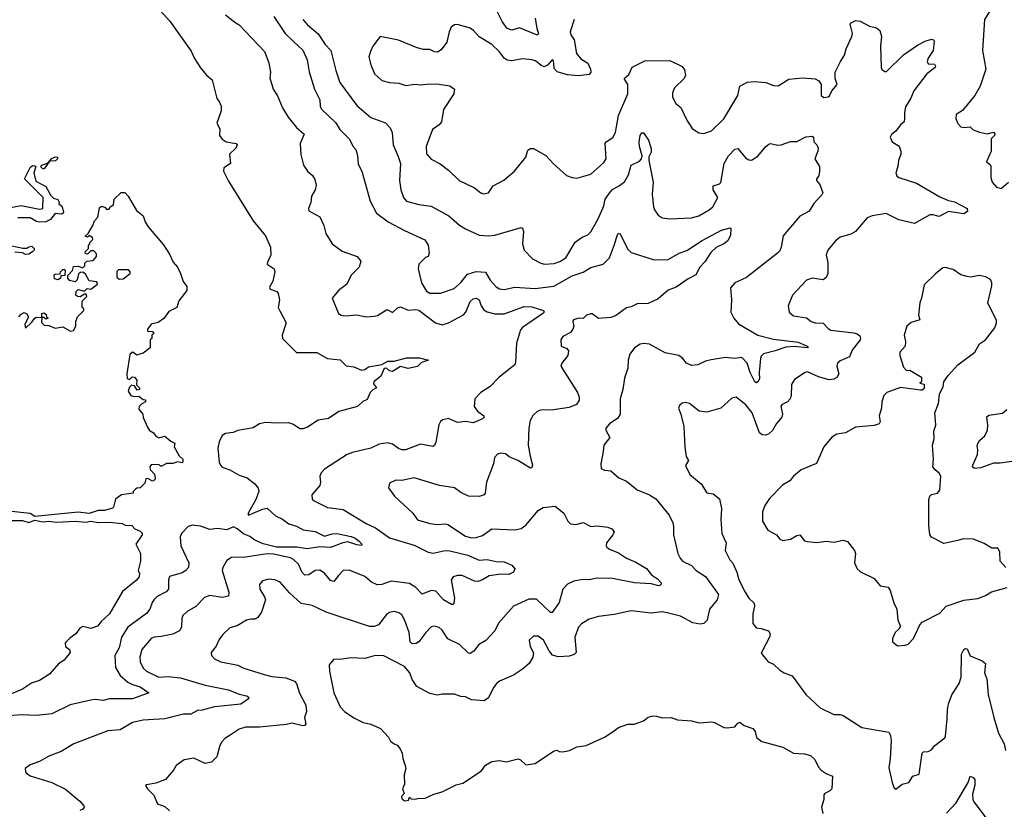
# Model space of a CAD drawing. Extents: x 2056909 to 2160450, y 827444 to 1016825.
# Tile 20 of 256: x 2086657 to 2093016, y 859762 to 864864. Entities that reach past the tile are written whole.
import ezdxf

# ---------------------------------------------------------------- set-up
doc = ezdxf.new("R2010")
doc.units = 0

msp = doc.modelspace()

# ---------------------------------------------------------------- linework, layer by layer
at = {"layer": '0CON10XD'}
for points in [[(2093037.3, 865502.7), (2092985, 865464), (2092945, 865458), (2092917.5, 865445), (2092916.7, 865405), (2092848.8, 865365), (2092833.3, 865345), (2092820, 865305), (2092826.1, 865276.1), (2092848.3, 865238.3), (2092875.9, 865215.9), (2092915, 865196.7), (2092945, 865167.5), (2092983.3, 865075), (2092971.2, 865035), (2092968, 864995), (2092888.5, 864865), (2092875.5, 864665.5)], [(2089986.2, 864875), (2089996.6, 864806.6), (2090008, 864775), (2090003.6, 864766.4), (2089995, 864766), (2089885, 864811.9), (2089834.3, 864795.7), (2089805, 864807.1), (2089773.2, 864853.2), (2089696.7, 865005)], [(2087526.2, 864965), (2087626, 864855), (2087765, 864660), (2087785, 864612.5), (2087825, 864552.5), (2087862.5, 864505), (2087900, 864475), (2087930, 864355), (2087945.9, 864335.9), (2087958, 864305), (2087958.8, 864275), (2087930, 864195), (2087949.2, 864159.2), (2087946.9, 864115), (2087965, 864092), (2087990, 864075), (2088054, 864064), (2088061.2, 864055), (2088052.5, 864035), (2088010.8, 863995), (2088017.5, 863935), (2087975, 863907.5), (2087973.8, 863885), (2088005, 863820.9), (2088164.9, 863564.9), (2088245, 863468.2), (2088276.8, 863395), (2088279.3, 863340.7), (2088258.6, 863305), (2088254.2, 863285), (2088300, 863255), (2088303.8, 863235), (2088290.8, 863175), (2088270, 863135), (2088275, 863123.3), (2088317.5, 863107.5), (2088326.7, 863095), (2088333.8, 863055), (2088325.8, 863005), (2088338.3, 862978.3), (2088377.1, 862905), (2088352, 862825), (2088353.3, 862805), (2088445, 862713.8), (2088575, 862713.3), (2088645, 862675.5), (2088725.6, 862665.6), (2088765, 862626.7), (2088815, 862622), (2088865, 862600), (2088885, 862604.3), (2088909.6, 862620.4), (2088995, 862636.8), (2089035, 862657.2), (2089075, 862658.4), (2089155, 862679.5), (2089239.3, 862679.3), (2089297.5, 862665), (2089251.1, 862648.9), (2089225, 862623.6), (2089165, 862611.3), (2089115, 862623.1), (2089065, 862591.9), (2089045, 862595.7), (2089025, 862612.5), (2089009.7, 862610.3), (2088988.7, 862561.3), (2088943.3, 862525), (2088941.2, 862511.2), (2088960, 862485), (2088936.4, 862473.6), (2088920, 862455), (2088900, 862410), (2088872.4, 862397.6), (2088838.9, 862365), (2088717.8, 862332.2), (2088651.9, 862288.1), (2088585, 862277.1), (2088515, 862231.9), (2088485, 862220), (2088465, 862221.1), (2088425, 862248.2), (2088395, 862259.6), (2088315, 862256.2), (2088245, 862261.5), (2088205, 862253.1), (2088165, 862227.1), (2088065, 862210.6), (2088035, 862196.9), (2087985, 862190.6), (2087965, 862178), (2087944.2, 862135.8), (2087935.3, 862095), (2087945.5, 862005), (2087953.1, 861985), (2087965, 861973.1), (2088013.8, 861955), (2088075, 861922.2), (2088126.7, 861905), (2088176.2, 861865), (2088197.3, 861837.3), (2088200.8, 861815), (2088182.2, 861765), (2088132.5, 861675), (2088131.7, 861661.7), (2088150.3, 861669.7), (2088225, 861701.1), (2088255, 861707.1), (2088307.8, 861657.8), (2088355, 861637.1), (2088395, 861606.4), (2088445, 861591.1), (2088487.5, 861567.5), (2088565, 861557.5), (2088625, 861526.2), (2088675, 861541.1), (2088705, 861543.4), (2088797.1, 861525), (2088823.5, 861515), (2088849.6, 861495), (2088867.1, 861475), (2088865, 861467.5), (2088835, 861470.4), (2088775, 861491.1), (2088743.3, 861485), (2088665, 861453.5), (2088595, 861458.2), (2088513.8, 861446.2), (2088446.4, 861456.4), (2088315, 861456.5), (2088228.5, 861478.5), (2088175, 861501.7), (2088143.6, 861525), (2088102, 861542), (2088060.4, 861575), (2088036.4, 861586.4), (2087995, 861568.3), (2087935, 861577.1), (2087885, 861569.1), (2087825, 861590.9), (2087771.5, 861598.5), (2087745, 861588.8), (2087701.1, 861545), (2087693.1, 861523.1), (2087696.5, 861465), (2087748.1, 861355), (2087746.4, 861325), (2087730, 861305), (2087705, 861290.5), (2087625, 861267.5), (2087617.5, 861245), (2087617.5, 861185), (2087601.6, 861168.4), (2087545, 861136.2), (2087525, 861117.8), (2087512, 861098), (2087497.8, 861055), (2087475, 861026.5), (2087355, 860938.8), (2087314.2, 860875), (2087298.6, 860805), (2087271.5, 860755), (2087275, 860678.8), (2087306.1, 860626.1), (2087355, 860582.9), (2087385, 860567.7), (2087435, 860554.4), (2087490, 860515), (2087385, 860476.9), (2087235, 860475.8), (2087195, 860465.6), (2087145, 860470.6), (2087115, 860467.1), (2086983, 860437), (2086865, 860380), (2086765, 860368.8), (2086665, 860373.6), (2086565.4, 860364.6)], [(2087985, 864895.8), (2088045, 864848), (2088075, 864832), (2088238, 864658), (2088266.7, 864585), (2088275.6, 864525), (2088272.9, 864487.1), (2088284.2, 864445), (2088294.5, 864414.5), (2088321.7, 864371.7), (2088354.4, 864295), (2088391.4, 864235), (2088445, 864167.1), (2088494, 864125), (2088468.6, 864065), (2088472.1, 863992.1), (2088490, 863925), (2088516.1, 863886.1), (2088547, 863857), (2088561.7, 863831.7), (2088572, 863795), (2088564, 863765), (2088542, 863725), (2088536.1, 863683.9), (2088522.5, 863645), (2088525, 863630), (2088595, 863591.2), (2088620.4, 863535), (2088633.1, 863483.1), (2088674.3, 863415), (2088738.3, 863368.3), (2088836.2, 863335), (2088858.8, 863305), (2088849.2, 863265), (2088800.5, 863215), (2088766.4, 863153.6), (2088716.2, 863115), (2088673.8, 863065), (2088715.7, 862965.7), (2088732.5, 862955), (2088759.5, 862950.5), (2088835, 862958), (2088894.5, 862944.5), (2088945, 862948), (2088966.9, 862953.1), (2089025, 862988.8), (2089035, 862990), (2089065, 862972.5), (2089097.7, 863002.3), (2089115, 863008), (2089165, 862988), (2089215, 862992), (2089235, 862987.5), (2089342.2, 862905), (2089385, 862892.5), (2089425, 862904.6), (2089522.7, 862957.3), (2089537.1, 862975), (2089565, 863042.7), (2089585, 863060.4), (2089605, 863064.6), (2089624.7, 863054.7), (2089636.9, 863015), (2089655, 862989.5), (2089675, 862977.1), (2089725, 862963.1), (2089785, 862963.2), (2089915, 863010.6), (2089965, 863008.8), (2090040, 862985), (2090044, 862975), (2090034.3, 862965), (2089904.4, 862875), (2089890.8, 862859.2), (2089864.4, 862775), (2089859.7, 862650.3), (2089854.2, 862635), (2089754.2, 862555), (2089696, 862495), (2089634.2, 862455.8), (2089595.7, 862415), (2089592.5, 862365), (2089613.1, 862335), (2089654, 862305), (2089656.2, 862295), (2089646, 862285), (2089585, 862259.5), (2089535, 862267.8), (2089485, 862261.5), (2089425, 862286.9), (2089390.5, 862279.5), (2089375, 862268.8), (2089363.1, 862246.9), (2089344.6, 862135.4), (2089335, 862113.8), (2089325, 862106), (2089245, 862121.2), (2089148.8, 862085), (2089125.4, 862084.6), (2089103.4, 862093.4), (2089065, 862122.2), (2089035, 862130.5), (2088979.3, 862120.7), (2088925, 862096), (2088805, 862067.1), (2088771.2, 862055), (2088625, 861959.2), (2088603.2, 861936.8), (2088594, 861915), (2088600, 861875), (2088596, 861855), (2088544, 861795), (2088545.9, 861765.9), (2088558, 861755), (2088645, 861712.2), (2088745, 861698.9), (2088895, 861608.6), (2088955, 861580), (2089045, 861516.1), (2089205, 861469.2), (2089295, 861423.8), (2089326.6, 861416.6), (2089405, 861433.8), (2089435, 861432.2), (2089550, 861405), (2089625, 861372.2), (2089675, 861375.3), (2089735, 861363.1), (2089785, 861360.6), (2089835, 861338.6), (2089855.4, 861315), (2089845.6, 861295), (2089815, 861278.7), (2089765, 861281.4), (2089688.8, 861271.2), (2089645, 861243.9), (2089615, 861234.6), (2089595, 861236.2), (2089515, 861272.2), (2089485, 861273.1), (2089456.7, 861265), (2089444.3, 861245), (2089464.5, 861125.5), (2089461.4, 861095), (2089455, 861086), (2089445, 861085.8), (2089394.7, 861114.7), (2089345, 861171.9), (2089313.4, 861176.6), (2089255, 861153.1), (2089215, 861194.4), (2089175, 861220.5), (2089055, 861235.4), (2088996.2, 861213.8), (2088965, 861212.2), (2088929.1, 861229.1), (2088885, 861266.7), (2088785, 861307.5), (2088745, 861305.6), (2088716.4, 861273.6), (2088685, 861233.3), (2088665, 861240), (2088625, 861288.5), (2088595, 861306.7), (2088565, 861305.5), (2088525, 861276.8), (2088498.8, 861275), (2088481.9, 861291.9), (2088457, 861347), (2088425, 861377.2), (2088405, 861387.2), (2088295, 861410), (2088255, 861412.2), (2088115, 861390.5), (2088025, 861390), (2087995, 861370), (2087968.1, 861325), (2087963.5, 861305), (2088006.4, 861165), (2088005, 861138.8), (2087965, 861131.5), (2087885, 861142.7), (2087849.1, 861130.9), (2087795, 861072.9), (2087739.1, 861040.9), (2087710.8, 861015), (2087703.3, 860995), (2087701.7, 860938.3), (2087688.1, 860915), (2087645, 860892.9), (2087569.3, 860879.3), (2087526.1, 860873.9), (2087505.8, 860865), (2087445, 860793.8), (2087432.2, 860745), (2087434.4, 860715), (2087453.1, 860675), (2087475, 860655.6), (2087555, 860616.8), (2087615, 860620), (2087695, 860610.9), (2087854.4, 860564.4), (2088005, 860534.6), (2088075, 860506.5), (2088124.3, 860494.3), (2088135.8, 860485), (2088134, 860475), (2088085, 860441.5), (2087915, 860423.6), (2087835, 860402.5), (2087805, 860400.5), (2087762.2, 860377.8), (2087713.7, 860376.3), (2087595, 860347.7), (2087455, 860338.2), (2087385, 860322.2), (2087305, 860276.4), (2087225, 860268.9), (2087006.7, 860185), (2086925, 860135.8), (2086844.4, 860105.6), (2086785, 860071.2), (2086725, 860050), (2086692.5, 860025), (2086693.3, 860005), (2086700, 859995), (2086725, 859978.8), (2086863.3, 859935), (2086951.5, 859891.5), (2087045, 859814), (2087071.2, 859785), (2087073.8, 859775), (2087065, 859764), (2087045, 859754.4)], [(2088297.5, 864885), (2088370.9, 864775), (2088425, 864723.5), (2088485, 864666.7), (2088512.9, 864605), (2088526.6, 864526.6), (2088560, 864415), (2088595, 864346.7), (2088596.9, 864305), (2088606.3, 864286.3), (2088697.7, 864197.7), (2088725, 864154.2), (2088784, 864095), (2088810, 864045), (2088827.5, 864025), (2088837.3, 863987.3), (2088841.7, 863931.7), (2088865.8, 863885), (2088920.9, 863690.9), (2088960.5, 863615), (2089037.4, 863557.4), (2089141.2, 863501.2), (2089272.4, 863442.4), (2089295, 863406.7), (2089302.1, 863355), (2089295.6, 863335), (2089277.1, 863327.1), (2089234.7, 863285.3), (2089230, 863255), (2089251.6, 863165), (2089285, 863110.4), (2089305, 863096.4), (2089375, 863096.9), (2089462.4, 863127.6), (2089505, 863165.8), (2089549.1, 863220.9), (2089605, 863238.2), (2089665, 863231.9), (2089695, 863181.9), (2089735, 863138.6), (2089755, 863125.7), (2089785, 863121.9), (2089855, 863136.5), (2089985, 863127.5), (2090106.6, 863143.4), (2090225, 863209.2), (2090296.9, 863233.1), (2090345, 863263.3), (2090425, 863285.5), (2090466.7, 863325), (2090498.7, 863411.3), (2090515, 863470), (2090525, 863483.8), (2090535, 863480), (2090583.1, 863383.1), (2090605, 863360.6), (2090755, 863312.3), (2090845, 863314.3), (2090915, 863355.6), (2090965, 863373.1), (2091065, 863436.7), (2091190, 863505), (2091245, 863519.2), (2091250, 863515), (2091248.3, 863471.7), (2091231.2, 863435), (2091203.3, 863415), (2091155, 863393.1), (2091120.9, 863359.2), (2091080.7, 863299.3), (2091049.2, 863265), (2091024.2, 863215), (2090975, 863189.2), (2090895.6, 863135), (2090845, 863116.7), (2090780.5, 863059.5), (2090715, 863030.5), (2090645, 863029), (2090605, 863008.6), (2090575, 863002.8), (2090505, 862950.5), (2090475, 862939.5), (2090395, 862932.5), (2090355, 862963.3), (2090345, 862963.8), (2090316.7, 862955), (2090295, 862932.5), (2090265, 862935.6), (2090233.8, 862925), (2090228.8, 862915), (2090236.2, 862885), (2090230, 862865), (2090215, 862843.3), (2090165, 862816.7), (2090151.2, 862795), (2090153.3, 862755), (2090190.5, 862740.5), (2090201.2, 862725), (2090195.8, 862695), (2090158.6, 862645), (2090152, 862625), (2090260, 862455), (2090270, 862425), (2090269.2, 862405), (2090253, 862377), (2090205, 862359.4), (2090105, 862342.8), (2090019.7, 862340.3), (2089998.3, 862331.7), (2089972.1, 862307.9), (2089952.5, 862275), (2089944.4, 862225.6), (2089941.2, 862115), (2089953.8, 862043.8), (2089968.1, 861985), (2089965, 861970), (2089955, 861966), (2089874.2, 862015), (2089818.9, 862038.9), (2089795, 862060), (2089765, 862063.8), (2089742.7, 862057.3), (2089723.3, 862035), (2089716, 861995), (2089670.8, 861875), (2089662.5, 861805), (2089655.4, 861794.6), (2089625, 861783.1), (2089555, 861785.5), (2089505, 861809.4), (2089465, 861839.6), (2089367.5, 861855), (2089205, 861903.1), (2089125, 861886), (2089085, 861888), (2089045, 861870), (2089039.5, 861839.5), (2089076.7, 861785), (2089195, 861675.8), (2089225, 861633.1), (2089305, 861608.1), (2089355, 861602.9), (2089405, 861606.9), (2089421.7, 861601.7), (2089535, 861528.1), (2089575, 861516.7), (2089605, 861517.8), (2089645, 861531.4), (2089705.8, 861574.2), (2089855, 861568.9), (2089895, 861577.1), (2089925, 861597.5), (2090005, 861692), (2090037.7, 861712.3), (2090115, 861721.2), (2090170, 861675), (2090196, 861625), (2090215, 861606), (2090247.5, 861602.5), (2090295, 861616.2), (2090345, 861588.8), (2090385, 861592.9), (2090455, 861585.4), (2090480, 861575), (2090496, 861555), (2090487.5, 861535), (2090447.1, 861485), (2090444.2, 861465), (2090448.8, 861455), (2090465, 861443.1), (2090525, 861420), (2090575, 861384.6), (2090635, 861358.5), (2090705, 861318.1), (2090736.2, 861276.2), (2090775, 861251.9), (2090798.6, 861225), (2090797.9, 861212.1), (2090784.1, 861205.9), (2090735, 861220), (2090627.5, 861225), (2090485, 861254.3), (2090384.6, 861255.4), (2090335, 861244.6), (2090293, 861247), (2090235, 861237.3), (2090195, 861217.8), (2090164.6, 861185.4), (2090140.7, 861099.2), (2090095, 861033.8), (2090085, 861034.2), (2089995, 861119.5), (2089945, 861118.9), (2089845.7, 861074.3), (2089748.8, 860965), (2089724.3, 860915.7), (2089668, 860852), (2089618.8, 860825), (2089590, 860785), (2089565, 860769.2), (2089555, 860772), (2089497.8, 860827.8), (2089422.7, 860862.7), (2089385, 860919.4), (2089365, 860937.8), (2089335, 860945.6), (2089315, 860940.5), (2089279.6, 860905), (2089235, 860844.4), (2089216.5, 860833.5), (2089192, 860832), (2089178.2, 860845), (2089172.9, 860905), (2089145, 860981.2), (2089125, 861018), (2089105, 861032.5), (2089075, 861039.4), (2089045, 861034.4), (2089025, 861021.9), (2088973.8, 860955), (2088945, 860942.9), (2088915, 860944.4), (2088636.7, 861035), (2088545, 861079.2), (2088475, 861091.4), (2088400.2, 861160.2), (2088339.3, 861229.3), (2088305, 861244.3), (2088265, 861249.4), (2088225, 861239.2), (2088205.8, 861214.2), (2088207.5, 861185), (2088238.6, 861135), (2088243.3, 861115), (2088217.9, 861035), (2088195, 861001.5), (2088175, 860991.8), (2088150.2, 860990.2), (2088121.2, 860985), (2088061.7, 860948.3), (2088013.3, 860935), (2087967.9, 860892.1), (2087945, 860858.8), (2087925, 860816.7), (2087893.8, 860775), (2087896.2, 860755), (2087915, 860734), (2087955, 860716), (2088065, 860693.1), (2088104.7, 860674.7), (2088235, 860632.7), (2088285, 860620.9), (2088375, 860611.8), (2088431.1, 860591.1), (2088444.7, 860574.7), (2088463.4, 860513.4), (2088505.3, 860435), (2088509.6, 860395), (2088496, 860355), (2088504, 860315), (2088497.1, 860302.9), (2088485, 860300.8), (2088415, 860318), (2088380.7, 860309.3), (2088206.4, 860293.6), (2088115, 860293.8), (2088075, 860279.5), (2088015, 860240.8), (2087980.9, 860219.1), (2087962.7, 860197.3), (2087950, 860175), (2087929.1, 860100.9), (2087895, 860066.7), (2087855, 860057.5), (2087781.7, 860091.7), (2087718.3, 860081.7), (2087666.7, 860045), (2087650, 860015), (2087597.5, 859955), (2087535, 859930), (2087475, 859920), (2087470, 859915), (2087482.5, 859895), (2087523.6, 859853.6), (2087547, 859797), (2087595, 859780), (2087625, 859753.3)], [(2088484.5, 864865), (2088515, 864830.6), (2088583.9, 864773.9), (2088629.2, 864705), (2088666.2, 864666.2), (2088697.9, 864535), (2088725, 864457.5), (2088835, 864310), (2088925, 864233.1), (2089018.7, 864198.7), (2089049.2, 864165), (2089061.4, 864135), (2089069.5, 864055), (2089100.9, 863980.9), (2089116.9, 863935), (2089110, 863825), (2089118.2, 863765), (2089135, 863716.2), (2089155, 863692.5), (2089235, 863670), (2089315, 863660), (2089427.8, 863597.8), (2089497.4, 863537.4), (2089535, 863513.3), (2089625, 863471.9), (2089685, 863466.9), (2089725, 863472.2), (2089895, 863522.5), (2089905, 863517.5), (2089910, 863495), (2089903, 863417), (2089914.3, 863374.3), (2089968.6, 863318.6), (2090021.4, 863291.4), (2090045.5, 863285.5), (2090108.7, 863288.7), (2090145, 863301.5), (2090183.1, 863325), (2090245, 863427.1), (2090290.4, 863459.6), (2090326.2, 863475), (2090345.5, 863494.5), (2090393.1, 863576.9), (2090428.5, 863661.5), (2090437.8, 863705), (2090469.4, 863750.6), (2090485, 863766.9), (2090525, 863787.5), (2090562.9, 863817.1), (2090588.1, 863861.9), (2090605.3, 863924.7), (2090659, 863951), (2090672.1, 863965), (2090676.9, 863985), (2090658.8, 864045), (2090657, 864073), (2090663.5, 864116.5), (2090675, 864134), (2090685, 864133.8), (2090716.9, 864085), (2090735, 864032.5), (2090735, 864007.5), (2090720.9, 863979.1), (2090719.2, 863955), (2090747.5, 863815), (2090741.1, 863735), (2090749.2, 863655), (2090756, 863635), (2090780.9, 863600.9), (2090805, 863584.2), (2090855, 863578.1), (2090995, 863583.8), (2091042.4, 863597.6), (2091110, 863635), (2091133.3, 863655), (2091166, 863715), (2091136, 863765), (2091135, 863790), (2091175.6, 863804.4), (2091185, 863813.3), (2091205.6, 863935), (2091234.6, 863985.4), (2091275, 864028), (2091295, 864032), (2091345, 863972), (2091365, 863958), (2091382.9, 863957.1), (2091425, 863982.9), (2091475, 864044.3), (2091495, 864060), (2091505, 864063.8), (2091554.1, 864054.1), (2091575, 864056.7), (2091633.9, 864076.1), (2091675, 864077.1), (2091735, 864106.9), (2091775, 864112), (2091784.1, 864104.1), (2091785.8, 864075), (2091806, 864056), (2091812.7, 864035), (2091811.1, 864015), (2091792, 863965), (2091822.5, 863915), (2091823.3, 863885), (2091817.5, 863855), (2091803.3, 863836.7), (2091802.5, 863825), (2091825, 863800), (2091843.3, 863745), (2091837.7, 863732.3), (2091785, 863677.5), (2091755, 863627.5), (2091694.3, 863595.7), (2091588.3, 863468.3), (2091574.2, 863395), (2091565, 863370), (2091551.2, 863355), (2091351.7, 863198.3), (2091274.4, 863165), (2091247.9, 863132.1), (2091254.3, 863055), (2091250, 862975), (2091269.4, 862935), (2091300.1, 862900.1), (2091425, 862826.2), (2091525, 862800.8), (2091685, 862781.6), (2091743.3, 862755), (2091750, 862745), (2091656.9, 862753.1), (2091605, 862748.9), (2091535, 862723.5), (2091460, 862705), (2091445, 862690.8), (2091440.4, 862675), (2091431.8, 862585), (2091434.3, 862544.3), (2091425, 862523.5), (2091415, 862517.8), (2091405, 862524.3), (2091374.7, 862585), (2091355, 862644.2), (2091320.5, 862680.5), (2091275, 862675.6), (2091215, 862680.9), (2091123.1, 862666.9), (2091085, 862656.9), (2091035.9, 862634.1), (2090995, 862629.2), (2090964.3, 862645), (2090936.9, 862676.9), (2090913.6, 862693.6), (2090825, 862710.6), (2090725, 862768.5), (2090687.6, 862772.4), (2090665, 862767.1), (2090626.4, 862743.6), (2090596.2, 862703.8), (2090585.4, 862665), (2090585, 862612.5), (2090562.4, 862547.6), (2090552.9, 862475), (2090534.4, 862415), (2090534.4, 862315), (2090520.7, 862289.3), (2090465, 862252.5), (2090441.2, 862225), (2090442.3, 862212.3), (2090467.5, 862165), (2090428.8, 862115), (2090425.9, 862074.1), (2090410, 861995), (2090412.5, 861965), (2090434.4, 861954.4), (2090475, 861950), (2090526.7, 861905), (2090575, 861882.5), (2090645, 861826), (2090725, 861793.1), (2090765, 861769.2), (2090851.7, 861661.7), (2090875, 861613.3), (2090880.3, 861590.3), (2090879.2, 861535), (2090906.9, 861415), (2090921.4, 861385), (2090936.4, 861366.4), (2090995, 861338.1), (2091026.7, 861305), (2091085, 861265.6), (2091169.1, 861149.1), (2091161.8, 861115), (2091111.1, 861055), (2091097.7, 860985), (2091075, 860962.9), (2091050.9, 860959.1), (2091005, 860966), (2090925, 861009.3), (2090839.4, 861030.6), (2090805, 861037.5), (2090735, 861028.5), (2090605, 861045.6), (2090495, 861020), (2090395, 861008.1), (2090335, 860990.8), (2090285, 860961.4), (2090265, 860938), (2090241.9, 860875), (2090251.2, 860775), (2090238.3, 860761.7), (2090205, 860750.8), (2090135, 860747.1), (2090098.8, 860758.8), (2090075.6, 860785.6), (2090039.4, 860855), (2090005, 860880.6), (2089975, 860880.8), (2089946, 860855), (2089954.2, 860815), (2089975.8, 860774.2), (2089970.6, 860745), (2089948.1, 860705), (2089905, 860668.1), (2089845, 860629.4), (2089755, 860589.2), (2089736.2, 860575), (2089714.2, 860545), (2089685, 860483.3), (2089657, 860463), (2089575, 860470), (2089535, 860489.2), (2089505, 860492), (2089465, 860506.2), (2089385, 860506.7), (2089355, 860500), (2089305, 860511.2), (2089221.2, 860555), (2089190.8, 860600.8), (2089176.2, 860645), (2089142, 860685), (2089005, 860755.5), (2088947, 860753), (2088885, 860735.6), (2088795, 860740), (2088725, 860730), (2088685, 860732.5), (2088656, 860695), (2088657.1, 860655), (2088685.5, 860515.5), (2088725.8, 860425), (2088755, 860394.2), (2088815, 860354), (2088875, 860323.8), (2088925, 860313.3), (2088987.5, 860285), (2089038.8, 860228.8), (2089052.5, 860202.5), (2089075.9, 860185.9), (2089095, 860176.7), (2089113.6, 860153.6), (2089126.7, 860125), (2089130.7, 860090.7), (2089146.7, 860045), (2089150, 860025), (2089140, 859985), (2089142.5, 859925), (2089130, 859895), (2089140, 859865), (2089122.5, 859845), (2089125, 859830), (2089145, 859817.5), (2089168.3, 859821.7), (2089175, 859840), (2089185, 859830), (2089215, 859827.5), (2089225, 859832.5), (2089275, 859833.3), (2089330.5, 859859.5), (2089385, 859875.8), (2089475, 859920.8), (2089517.9, 859932.1), (2089638.8, 860011.2), (2089665, 860046.7), (2089705, 860070), (2089755, 860076.7), (2089798.3, 860068.3), (2089875, 860088.9), (2089892, 860082), (2089925, 860050), (2089985, 860058), (2090105, 860138.6), (2090125, 860143.3), (2090140, 860135), (2090165, 860133.8), (2090207.3, 860142.7), (2090255, 860166.2), (2090315.6, 860174.4), (2090432.7, 860227.3), (2090490, 860265)], [(2090238.5, 864865), (2090211.9, 864785), (2090215.5, 864765.5), (2090236.9, 864735), (2090252.5, 864645), (2090281.3, 864611.3), (2090325, 864584.2), (2090342.9, 864545), (2090345.8, 864525), (2090335, 864510.8), (2090265, 864502.1), (2090195, 864508.2), (2090128.3, 864528.3), (2090109.5, 864549.5), (2090105, 864600), (2090095, 864604.2), (2090065, 864571.1), (2090045, 864560), (2090025, 864568.1), (2089987.4, 864597.4), (2089965, 864604.5), (2089905, 864611.1), (2089835, 864598.9), (2089805, 864601.9), (2089785, 864615.6), (2089755, 864655.6), (2089705, 864703.1), (2089625, 864754.4), (2089588, 864795), (2089565, 864808.6), (2089485, 864832.9), (2089465, 864830), (2089443.8, 864815), (2089430, 864785), (2089415, 864720), (2089379.5, 864670.5), (2089355, 864654), (2089335, 864656.2), (2089305, 864672.5), (2089265, 864672.5), (2089222.8, 864682.8), (2089102.7, 864732.7), (2088985, 864756.2), (2088936.4, 864693.6), (2088921.3, 864658.7), (2088911.9, 864625), (2088923.4, 864573.4), (2088948.8, 864515), (2088995, 864471.2), (2089045, 864459.2), (2089104.3, 864454.3), (2089149.7, 864439.7), (2089208.3, 864448.3), (2089245, 864444.3), (2089305, 864450.6), (2089365, 864448.6), (2089434.2, 864435.8), (2089464.3, 864415), (2089460.8, 864385), (2089394.4, 864285), (2089380.5, 864205), (2089365, 864185.6), (2089322.5, 864155), (2089282, 864045), (2089285, 863997.5), (2089315, 863963.8), (2089372.3, 863932.3), (2089425, 863892.5), (2089494.6, 863824.6), (2089595, 863777.1), (2089634.5, 863744.5), (2089655, 863738), (2089684.2, 863745.8), (2089715, 863790), (2089783.6, 863826.4), (2089853.1, 863885), (2089925, 863976.7), (2089938.8, 864021.2), (2089955, 864031.2), (2089975, 864032), (2090055, 863986.2), (2090101.2, 863935), (2090188.3, 863858.3), (2090225, 863844), (2090255, 863841.2), (2090345, 863865.5), (2090428.7, 863941.3), (2090444.3, 863965), (2090438, 864065), (2090443.8, 864075), (2090486.6, 864103.4), (2090504.6, 864135), (2090524.7, 864245.3), (2090584.3, 864385), (2090584.3, 864445), (2090561.2, 864485), (2090590, 864510), (2090611.7, 864558.3), (2090695, 864599.4), (2090855, 864600.6), (2090935, 864562), (2090950.9, 864540.9), (2090956, 864505), (2090948.8, 864485), (2090885.6, 864424.4), (2090872.3, 864392.3), (2090873, 864363), (2090895, 864322.5), (2090927.3, 864297.3), (2090966.2, 864215), (2091000.5, 864160.5), (2091042.7, 864132.7), (2091075, 864129.2), (2091125, 864146), (2091205.3, 864224.7), (2091294.4, 864375), (2091308, 864435), (2091355, 864460), (2091403.8, 864463.8), (2091475, 864458.2), (2091525, 864438.8), (2091555, 864437.5), (2091625, 864480), (2091715, 864487.5), (2091795, 864482.5), (2091818.3, 864468.3), (2091834, 864445), (2091833.9, 864373.9), (2091850.7, 864360.7), (2091877.5, 864365), (2091887, 864373), (2091901.2, 864405), (2091936.2, 864445), (2091923.8, 864485), (2091924, 864525), (2091958.6, 864595)], [(2091958.6, 864595), (2091984.2, 864635), (2091993.4, 864676.6), (2092030.8, 864755), (2092034.3, 864775), (2092020, 864835), (2092026.7, 864845), (2092055, 864858.6), (2092084.3, 864854.3), (2092145, 864823.1), (2092190.7, 864810.7), (2092211.4, 864795), (2092223.5, 864755), (2092215.8, 864695), (2092221.2, 864555), (2092225, 864543.3), (2092245, 864530), (2092255, 864530), (2092365, 864637.5), (2092455, 864698.6), (2092505, 864724.4), (2092545, 864737.5), (2092557.5, 864735), (2092562, 864725), (2092555.9, 864665), (2092523.6, 864615), (2092518, 864595), (2092525, 864580), (2092565, 864576.7), (2092571.2, 864565), (2092568.8, 864555), (2092514.6, 864515.4), (2092430.7, 864405), (2092412.5, 864357.5), (2092378.5, 864301.5), (2092370.4, 864265), (2092371.1, 864225), (2092370, 864205), (2092345, 864184), (2092315.5, 864144.5), (2092287.4, 864122.6), (2092278.8, 864105), (2092291.6, 864075), (2092336.6, 864046.6), (2092347.8, 864015), (2092347, 863995), (2092332.4, 863955), (2092329, 863915), (2092314.8, 863875), (2092321.1, 863855), (2092335, 863844.5), (2092448.8, 863808.8), (2092600.3, 863720.3), (2092655, 863696.6), (2092695, 863686.9), (2092776.7, 863645), (2092778.8, 863625), (2092755, 863609.2), (2092655, 863624.6), (2092595, 863591.9), (2092555, 863604), (2092535, 863602.5), (2092435, 863547.1), (2092335, 863571.8), (2092252.6, 863612.6), (2092162.1, 863597.9), (2092129.2, 863585), (2092054.3, 863495.7), (2092025, 863479.2), (2091955, 863458.6), (2091925.5, 863434.5), (2091875.7, 863374.3), (2091865.8, 863345), (2091876.4, 863296.4), (2091875.4, 863225), (2091865, 863197.5), (2091845, 863183.1), (2091775, 863194.5), (2091738.7, 863181.3), (2091648.1, 863085), (2091620, 863015), (2091626.2, 862975), (2091655, 862951.2), (2091738.3, 862938.3), (2091768.8, 862915), (2091795, 862905.6), (2091845, 862902.5), (2091877.9, 862867.9), (2091895, 862858.9), (2092045, 862840.7), (2092065.8, 862835), (2092082.1, 862822.1), (2092087.5, 862805), (2092084, 862795), (2092032.2, 862727.8), (2092016, 862685), (2091955, 862660), (2091937.5, 862645), (2091934.4, 862625), (2091946.9, 862575), (2091935, 862552.9), (2091915, 862541.2), (2091885, 862537.5), (2091816.8, 862556.8), (2091745, 862589.2), (2091730, 862585), (2091660.7, 862539.3), (2091642.1, 862507.9), (2091640, 862435), (2091632.5, 862415), (2091615.5, 862394.5), (2091581.7, 862378.3), (2091573.3, 862366.7), (2091582.5, 862315), (2091579.2, 862295), (2091545, 862254.3), (2091519.5, 862210.5), (2091495, 862187.8), (2091475, 862178.9), (2091452.4, 862182.4), (2091435.5, 862195.5), (2091387.3, 862325), (2091345.4, 862375), (2091285, 862424.2), (2091255, 862418.6), (2091185, 862353.3), (2091095, 862327.5), (2091044.4, 862334.4), (2090982.5, 862385), (2090955, 862390.8), (2090935, 862386), (2090918.3, 862371.7), (2090910.8, 862355), (2090927.5, 862315), (2090945.6, 862235), (2090952, 862102), (2090962.1, 862042.1), (2090975.8, 862015), (2090956.4, 861983.6), (2090984, 861925), (2091057.5, 861865), (2091095, 861808), (2091135, 861801.2), (2091177.3, 861767.3), (2091189.4, 861705), (2091184.4, 861635), (2091191.5, 861545), (2091218.6, 861485), (2091212.9, 861435), (2091244, 861375), (2091263.4, 861353.4), (2091288.6, 861295), (2091300.6, 861245), (2091342.2, 861165), (2091366.1, 861126.1), (2091399.2, 861095), (2091402.9, 861075), (2091392.5, 861025), (2091392, 860962), (2091412.5, 860935), (2091445, 860931.2), (2091492.5, 860915), (2091503.3, 860895), (2091500, 860875), (2091445, 860770), (2091491.2, 860715), (2091525, 860700), (2091565, 860661.2), (2091595, 860644), (2091645, 860623.8), (2091733.8, 860503.8), (2091827.6, 860417.6), (2091914.5, 860374.5), (2091955, 860374.2), (2091975, 860367.5), (2092095, 860290), (2092270, 860260), (2092280, 860240), (2092284.7, 860205), (2092279.7, 860090.3), (2092270.5, 860030.5), (2092292.5, 859935), (2092303.2, 859903.2), (2092315, 859892.5), (2092356.1, 859923.9), (2092400, 859935), (2092424.7, 859975.3), (2092465, 859990), (2092484.3, 860125.7), (2092495, 860134), (2092525, 860136.2), (2092545, 860146.7), (2092566.7, 860175), (2092630.8, 860225), (2092636.9, 860235), (2092647.3, 860347.3), (2092648.1, 860405), (2092655.5, 860444.5), (2092677.6, 860502.4), (2092724.4, 860575), (2092736.5, 860615), (2092739.4, 860765), (2092755, 860794), (2092765, 860800.8), (2092775, 860798), (2092795, 860754.2), (2092872.4, 860722.4), (2092894.4, 860704.4), (2092887.5, 860645), (2092901.9, 860605), (2092912.5, 860505), (2092948.9, 860355), (2092979.2, 860255), (2093015.7, 860185), (2093023, 860143)], [(2092875.5, 864665.5), (2092895.7, 864545), (2092860, 864435), (2092825.8, 864375), (2092745, 864277.5), (2092705, 864252.5), (2092702, 864225), (2092715, 864192.5), (2092735, 864172.5), (2092755, 864167.5), (2092795, 864172.5), (2092815, 864152.5), (2092855, 864137.5), (2092905, 864127.5), (2092945, 864137.5), (2092955, 864127.5), (2092952.5, 864115), (2092930, 864095), (2092930.8, 864015), (2092901.2, 863945), (2092925, 863927.5), (2092928.1, 863918.1), (2092929.2, 863845), (2092937.3, 863815), (2092965, 863781.5), (2092995, 863774.3)], [(2086815, 863900), (2086805, 863900), (2086790, 863915), (2086800, 863925), (2086840, 863940), (2086849.3, 863950.6), (2086863.3, 863966.7), (2086885, 863977.5), (2086900, 863975), (2086900, 863965), (2086887, 863953), (2086849.3, 863950.6), (2086815, 863900)], [(2086555, 863642), (2086665, 863664), (2086785, 863640), (2086806.1, 863643.9), (2086808.8, 863715), (2086687.5, 863835), (2086725, 863910), (2086738.3, 863921.7), (2086755, 863920), (2086760, 863915), (2086747.5, 863875), (2086761.7, 863821.7), (2086825, 863786.7), (2086857.3, 863727.3), (2086875, 863711.2), (2086903, 863703), (2086912.5, 863685), (2086910, 863675), (2086928.3, 863658.3), (2086940, 863625), (2086936.4, 863613.6), (2086925, 863607.5), (2086885, 863612.5), (2086855.9, 863574.1), (2086825, 863558.8), (2086786.1, 863556.1), (2086765, 863561.2), (2086725, 863584.2), (2086645, 863583.3)], [(2092995, 863774.3), (2093043.8, 863815)], [(2086650, 862945), (2086665, 862962.5), (2086685, 862972.5), (2086703, 862963), (2086712.5, 862945), (2086690, 862895), (2086695, 862870), (2086733, 862907), (2086753.6, 862936.4), (2086765, 862942.5), (2086800, 862940), (2086800, 862965), (2086815, 862970), (2086828.3, 862958.3), (2086830, 862945), (2086840, 862935), (2086825, 862930), (2086815, 862940), (2086800, 862940), (2086798.3, 862908.3), (2086815, 862890), (2086845, 862887.5), (2086885, 862870), (2086935, 862880), (2086985, 862852.5), (2087003, 862857), (2087020, 862885), (2087020, 862915), (2087030, 862945), (2087070, 862985), (2087070, 862995), (2087060, 863005), (2087060, 863045), (2087090, 863075), (2087085, 863090), (2087075, 863090), (2087047, 863073), (2087030, 863075), (2087020, 863085), (2087021.2, 863108.8), (2087035, 863120), (2087075, 863110), (2087093, 863127), (2087115, 863122.5), (2087160, 863155), (2087155, 863170), (2087105, 863177.5), (2087080.7, 863220.7), (2087065, 863232.5), (2087048.3, 863231.7), (2087037, 863223), (2087031.7, 863201.7), (2087027, 863183), (2087015, 863170), (2086979.3, 863179.3), (2086967.5, 863195), (2086968.3, 863211.7), (2086997, 863243), (2087005, 863270), (2087035, 863272.5), (2087065, 863260), (2087077, 863273), (2087078.3, 863291.7), (2087090, 863305), (2087131.7, 863308.3), (2087152.5, 863335), (2087151.7, 863351.7), (2087135, 863370), (2087115, 863370), (2087095, 863350), (2087081.7, 863351.7), (2087080, 863365), (2087100, 863385), (2087100, 863405), (2087110, 863415), (2087110, 863425), (2087130, 863445), (2087126.7, 863456.7), (2087105, 863470), (2087095, 863460), (2087080, 863465), (2087098.3, 863481.7), (2087130, 863535), (2087140, 863565), (2087160.7, 863589.3), (2087171.7, 863648.3), (2087185, 863660), (2087210, 863650), (2087215, 863640), (2087235, 863640), (2087240, 863655), (2087261.7, 863668.3), (2087267.5, 863705), (2087311.7, 863748.3), (2087335, 863746.7), (2087356.2, 863725), (2087411.9, 863631.9), (2087455, 863595.8), (2087467.1, 863557.1), (2087486.8, 863526.8), (2087585, 863409.2), (2087625, 863349.2), (2087648.2, 863298.2), (2087675.4, 863265), (2087696.2, 863225), (2087713.1, 863173.1), (2087735, 863140), (2087735.9, 863114.1), (2087685, 863047.5), (2087672.5, 863005), (2087620.7, 862979.3), (2087587, 862933), (2087551.7, 862908.3), (2087505, 862897.5), (2087482.5, 862865), (2087481.7, 862851.7), (2087515, 862850), (2087520, 862845), (2087520, 862835), (2087510, 862825), (2087510, 862805), (2087500, 862795), (2087500, 862745), (2087455, 862710), (2087425, 862700), (2087415, 862697.5), (2087385, 862716.7), (2087368.3, 862701.7), (2087347.5, 862575), (2087350, 862545), (2087365, 862540), (2087383, 862557), (2087397.5, 862555), (2087412.5, 862535), (2087410, 862505), (2087430, 862485), (2087430, 862475), (2087415, 862470), (2087398.3, 862498.3), (2087378.3, 862501.7), (2087365, 862490), (2087357.5, 862465), (2087375, 862436.7), (2087395, 862430), (2087425, 862432.5), (2087455, 862410), (2087468.3, 862408.3), (2087470, 862395), (2087445, 862382.5), (2087427.5, 862365), (2087427, 862347), (2087452.5, 862315), (2087453.6, 862293.6), (2087481.7, 862231.7), (2087495, 862210), (2087520, 862195), (2087535, 862172.5), (2087555, 862162.5), (2087595, 862172.5), (2087631.7, 862141.7), (2087658.3, 862128.3), (2087653.3, 862105), (2087686.4, 862046.4), (2087710, 862025), (2087710, 862005), (2087705, 862000), (2087675, 862007.5), (2087645, 861997.5), (2087605, 861997.5), (2087575, 861980), (2087565, 861980), (2087555, 861990), (2087505, 861987.5), (2087497.5, 861975), (2087498.3, 861958.3), (2087527, 861927), (2087532.5, 861905), (2087529.3, 861890.7), (2087515, 861883.3), (2087485, 861900), (2087471.7, 861898.3), (2087465, 861870), (2087435, 861840), (2087413, 861837), (2087401.7, 861828.3), (2087390, 861815), (2087390, 861805), (2087315, 861793.3), (2087274.3, 861765.7), (2087262.5, 861715), (2087255, 861707.5), (2087205, 861692), (2087163.6, 861693.6), (2087105, 861674.4), (2087035, 861682), (2086755, 861653.3)], [(2086575, 863410), (2086677, 863387), (2086701.7, 863388.3), (2086715, 863397.5), (2086735, 863400), (2086750, 863385), (2086750, 863375), (2086740, 863365), (2086715, 863350), (2086695, 863347.5), (2086675, 863357.5), (2086625, 863362.5)], [(2086905, 863183.3), (2086880.7, 863190.7), (2086880, 863215), (2086885, 863220), (2086918.3, 863221.7), (2086920, 863235), (2086935, 863250), (2086945, 863250), (2086950, 863245), (2086948.3, 863211.7), (2086921.7, 863208.3), (2086920, 863195), (2086905, 863183.3)], [(2087298.3, 863188.3), (2087325, 863190), (2087370, 863225), (2087370, 863235), (2087358.3, 863248.3), (2087295, 863247.5), (2087283, 863237), (2087285, 863200), (2087298.3, 863188.3)], [(2093026.7, 861325), (2092990, 861365), (2092986, 861425), (2092975, 861450), (2092935, 861448.8), (2092885, 861480), (2092817.7, 861507.7), (2092749.3, 861510.7), (2092715, 861498), (2092625, 861480), (2092545, 861521.2), (2092535, 861537.5), (2092527.6, 861595), (2092528.9, 861765), (2092534.4, 861785), (2092545, 861795.5), (2092585, 861804.1), (2092599.3, 861825), (2092606.3, 861915), (2092595, 861934.4), (2092568.6, 861955), (2092554.3, 861975), (2092558.5, 862025), (2092551.9, 862115), (2092562.5, 862155), (2092560.8, 862205), (2092573.8, 862245), (2092566.2, 862325), (2092590, 862385), (2092598, 862445), (2092620, 862495), (2092626.2, 862525), (2092654.2, 862565.8), (2092716.1, 862633.9), (2092824.4, 862715.6), (2092855, 862770), (2092893.9, 862796.1), (2092955, 862872.5), (2092966.2, 862905), (2092965, 862920), (2092910, 863035), (2092936.2, 863145), (2092936.2, 863165), (2092926.7, 863185), (2092895, 863202), (2092855, 863212), (2092795, 863201.5), (2092775, 863203.8), (2092734, 863215), (2092685, 863250), (2092675, 863251.2), (2092635, 863264), (2092618.8, 863261.2), (2092569.1, 863220.9), (2092499.1, 863150.9), (2092482, 863065), (2092470, 863035), (2092462.5, 862955), (2092470, 862925), (2092415, 862907.9), (2092386.7, 862885), (2092368.5, 862825), (2092377.1, 862785), (2092376, 862755), (2092340.8, 862715), (2092340, 862695), (2092365, 862620), (2092385, 862597.5), (2092405, 862598.8), (2092480, 862555), (2092480, 862525), (2092470, 862515), (2092498.3, 862508.3), (2092498.3, 862481.7), (2092485, 862470), (2092475, 862470), (2092345, 862488), (2092256.7, 862455), (2092238, 862435), (2092225.8, 862395), (2092222.5, 862355), (2092208, 862305), (2092214, 862265), (2092207.9, 862252.1), (2092175, 862242.5), (2092055, 862230.8), (2091990, 862195), (2091934.6, 862185.4), (2091902.8, 862167.2), (2091849.2, 862105), (2091803, 861997), (2091703.8, 861955), (2091655, 861913.8), (2091631.2, 861885), (2091583.6, 861856.4), (2091499.7, 861770.3), (2091470, 861725), (2091453.3, 861685), (2091454.3, 861625), (2091488, 861565), (2091545, 861536.7), (2091565, 861507.5), (2091585, 861500), (2091635, 861506.7), (2091675, 861532), (2091695, 861536.7), (2091725, 861496.7), (2091741.7, 861491.7), (2091805, 861486.2), (2091865, 861493.8), (2091915, 861488), (2091975, 861502), (2092002.3, 861492.3), (2092048.8, 861435), (2092053.8, 861415), (2092048.8, 861355), (2092065.9, 861315.9), (2092087.3, 861297.3), (2092175, 861253.3), (2092215, 861206.7), (2092265, 861197.5), (2092278.8, 861175), (2092303.3, 861096.7), (2092321.2, 861055), (2092328, 860985), (2092346, 860945), (2092334.2, 860925.8), (2092310, 860905), (2092293.3, 860865), (2092293.3, 860845), (2092325, 860817.5)], [(2093065, 862009.5), (2092988.5, 861998.5), (2092945, 861998.8), (2092865, 861969.6), (2092823.8, 861963.8), (2092811.4, 861975), (2092812.9, 861985), (2092842.2, 862055), (2092845.5, 862085.5), (2092840.9, 862110.9), (2092844.6, 862125), (2092856.4, 862145), (2092889.1, 862175), (2092907.2, 862212.8), (2092910, 862245), (2092902.2, 862297.8), (2092915, 862308.2), (2093005, 862321.1), (2093032.2, 862345)], [(2086755, 861653.3), (2086725, 861673.1), (2086585, 861688.1)], [(2086595, 861628.6), (2086675, 861628.1), (2086716.1, 861616.1), (2086755, 861631.2), (2086805, 861620.6), (2086845, 861624.5), (2086895, 861617.8), (2087015, 861623.5), (2087085, 861617.9), (2087115, 861624.4), (2087165, 861614.4), (2087235, 861616.5), (2087318, 861608), (2087338.3, 861598.3), (2087380, 861595), (2087400, 861575), (2087435, 861560), (2087446.7, 861546.7), (2087447.5, 861535), (2087407.5, 861475), (2087436.7, 861415), (2087436.7, 861365), (2087422.5, 861305), (2087430, 861285), (2087427.5, 861265), (2087409.5, 861240.5), (2087320.7, 861169.3), (2087236.9, 861025), (2087183.3, 860976.7), (2087158.8, 860945), (2087115, 860931.2), (2087065, 860942.5), (2087045, 860932.5), (2087020, 860895), (2086981.2, 860868.8), (2086955, 860842.5), (2086950, 860835), (2086952.5, 860815), (2086977.5, 860795), (2086982.5, 860775), (2086943.9, 860726.1), (2086907.3, 860702.7), (2086848, 860635), (2086785, 860594.6), (2086732.7, 860577.3), (2086675, 860537.9), (2086547.5, 860485)], [(2092325, 860817.5), (2092375, 860823.3), (2092395, 860830), (2092430, 860865), (2092471.2, 860955), (2092485, 860971.2), (2092599.7, 861030.3), (2092640, 861075), (2092755, 861112.9), (2092845, 861124.4), (2092895, 861144), (2092932.7, 861167.3), (2093033.6, 861196.4)], [(2090490, 860265), (2090525, 860290), (2090585, 860312.5), (2090625, 860313.3), (2090685, 860334.2), (2090715, 860357.5), (2090745, 860365.6), (2090770, 860365), (2090806.4, 860353.6), (2090865, 860356.2), (2090905, 860341.2), (2090996.1, 860333.9), (2091045, 860320.8), (2091127.3, 860327.3), (2091145, 860323.8), (2091205, 860291.2), (2091227.7, 860287.7), (2091275, 860294), (2091295, 860318.8), (2091307.5, 860325), (2091335, 860303.1), (2091392, 860285), (2091406, 860265), (2091416.4, 860226.4), (2091449.3, 860199.3), (2091585, 860163.8), (2091655, 860124.5), (2091725, 860120), (2091765, 860110.5), (2091793.1, 860085), (2091815.6, 860035), (2091833.1, 860015), (2091865, 859992.5), (2091905.4, 859975.4), (2091901.9, 859895), (2091888.9, 859881.1), (2091856.2, 859865), (2091850, 859855), (2091849.2, 859825), (2091835.6, 859775), (2091844.4, 859734.4)], [(2092643, 859737), (2092705, 859804), (2092782.5, 859935), (2092795, 859976.7), (2092815, 859968.6), (2092825.4, 859955), (2092825, 859917.5), (2092810.7, 859860.7), (2092812.2, 859825), (2092819.4, 859809.4), (2092898.8, 859705)]]:
    msp.add_lwpolyline(points, dxfattribs=at)

doc.saveas('drawing.dxf')
